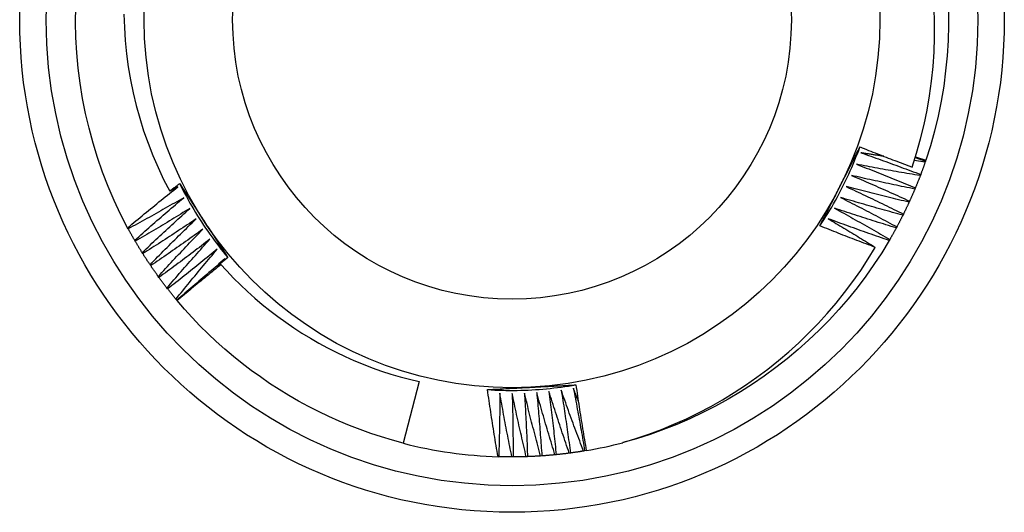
# Model space of a CAD drawing. Header units: inches. Extents: x 7.3 to 107, y 7.4 to 69.5.
# Tile 6 of 53: x 50.757 to 51.111, y 30.571 to 30.748. Entities that reach past the tile are written whole.
import ezdxf

# ---------------------------------------------------------------- set-up
doc = ezdxf.new("R2010")
doc.units = ezdxf.units.IN
doc.header["$LTSCALE"] = 6.835203
doc.header["$MEASUREMENT"] = 0
doc.layers.add('Visible Edges(ANSI)', color=7, linetype='Continuous', lineweight=25)
doc.layers.add('Visible Tangent Edges(ANSI)', color=7, linetype='Continuous', lineweight=25)

msp = doc.modelspace()

# ---------------------------------------------------------------- linework, layer by layer
at = {"layer": 'Visible Edges(ANSI)'}
for p, q in [((51.08269, 30.69681), (51.07877, 30.69733)), ((51.07913, 30.69846), (51.08282, 30.6972)), ((51.07921, 30.6987), (51.0829, 30.69745)), ((51.08282, 30.6972), (51.08269, 30.69681)), ((51.0829, 30.69745), (51.08282, 30.69721)), ((51.08107, 30.69234), (51.08092, 30.69195)), ((50.8142, 30.68794), (50.81121, 30.68635)), ((51.07916, 30.68754), (51.079, 30.68715)), ((51.07709, 30.6828), (51.07692, 30.68242)), ((51.07487, 30.67813), (51.07468, 30.67776)), ((50.79631, 30.67285), (50.79611, 30.67322)), ((51.0725, 30.67354), (51.0723, 30.67317)), ((50.79886, 30.66836), (50.79865, 30.66872)), ((51.06997, 30.66903), (51.06976, 30.66867)), ((50.80155, 30.66394), (50.80133, 30.6643)), ((50.83213, 30.6625), (50.82936, 30.66032)), ((50.83012, 30.66092), (50.83107, 30.66212)), ((50.80439, 30.65962), (50.80416, 30.65997)), ((50.82891, 30.65939), (50.82951, 30.66015)), ((50.80737, 30.6554), (50.80712, 30.65574)), ((50.81048, 30.65127), (50.81023, 30.6516)), ((50.81373, 30.64725), (50.81346, 30.64757)), ((50.8139, 30.64706), (50.81373, 30.64725)), ((50.90085, 30.61798), (50.89517, 30.59586)), ((50.92944, 30.591), (50.9292, 30.591)), ((50.93461, 30.59092), (50.93419, 30.59092)), ((50.93978, 30.59102), (50.93936, 30.59101)), ((50.94494, 30.59129), (50.94452, 30.59126)), ((50.95009, 30.59173), (50.94967, 30.59169)), ((50.95522, 30.59234), (50.95481, 30.59228)), ((50.96033, 30.59311), (50.95992, 30.59304)), ((50.96093, 30.59322), (50.96033, 30.59311))]:
    msp.add_line(p, q, dxfattribs=at)
at = {"layer": 'Visible Edges(ANSI)', "flags": 128}
for points in [[(50.79611, 30.67322), (50.79359, 30.6781), (50.79124, 30.68307), (50.78908, 30.68811), (50.7871, 30.69323), (50.7853, 30.69842), (50.78368, 30.70366), (50.78225, 30.70896), (50.781, 30.71431), (50.77993, 30.7197), (50.77905, 30.72512), (50.77836, 30.73057), (50.77785, 30.73604), (50.77752, 30.74152), (50.77738, 30.74701), (50.77743, 30.75251)], [(50.79477, 30.7499), (50.79492, 30.74517), (50.79523, 30.74044), (50.7957, 30.73573), (50.79633, 30.73102), (50.79712, 30.72635), (50.79807, 30.72171), (50.79918, 30.71711), (50.80044, 30.71255), (50.80186, 30.70804), (50.80343, 30.70359), (50.80515, 30.69918), (50.80702, 30.69484), (50.80904, 30.69056), (50.81121, 30.68635)], [(51.07801, 30.69503), (51.07962, 30.70005), (51.08106, 30.70513), (51.08232, 30.71027), (51.0834, 30.71544), (51.0843, 30.72064), (51.08502, 30.72587), (51.08555, 30.73111), (51.08591, 30.73636), (51.08608, 30.74162), (51.08607, 30.74689), (51.08588, 30.75216)], [(51.09102, 30.75147), (51.09106, 30.74598), (51.09091, 30.74049), (51.09058, 30.73501), (51.09005, 30.72954), (51.08934, 30.7241), (51.08843, 30.71868), (51.08734, 30.71331), (51.08605, 30.70797), (51.08457, 30.70268), (51.0829, 30.69745)], [(51.04487, 30.67391), (51.0456, 30.67502), (51.04632, 30.67613), (51.04703, 30.67726), (51.04773, 30.67839), (51.04841, 30.67952), (51.04909, 30.68067), (51.04975, 30.68182), (51.05041, 30.68297), (51.05105, 30.68414), (51.05168, 30.68531), (51.0523, 30.68648), (51.0529, 30.68766), (51.0535, 30.68885), (51.05408, 30.69004), (51.05465, 30.69124), (51.05521, 30.69245), (51.05576, 30.69366), (51.0563, 30.69487), (51.05682, 30.6961), (51.05733, 30.69732), (51.05783, 30.69855), (51.05832, 30.69979), (51.05879, 30.70103), (51.05926, 30.70227)], [(51.05203, 30.68801), (51.05233, 30.68861), (51.05264, 30.6892), (51.05294, 30.6898), (51.05324, 30.69039), (51.05354, 30.69099), (51.05385, 30.69158), (51.05415, 30.69218), (51.05445, 30.69277), (51.05475, 30.69337), (51.05506, 30.69396), (51.05536, 30.69456), (51.05566, 30.69515), (51.05596, 30.69574), (51.05626, 30.69634), (51.05656, 30.69693), (51.05686, 30.69752), (51.05717, 30.69811), (51.05747, 30.69871), (51.05777, 30.6993), (51.05807, 30.69989), (51.05837, 30.70049), (51.05867, 30.70108), (51.05897, 30.70167), (51.05927, 30.70226)], [(51.05927, 30.70226), (51.06005, 30.70195), (51.06082, 30.70164), (51.0616, 30.70133), (51.06238, 30.70102), (51.06316, 30.70071), (51.06394, 30.70041), (51.06472, 30.7001), (51.0655, 30.6998), (51.06628, 30.69949), (51.06706, 30.69919), (51.06784, 30.69888), (51.06862, 30.69858), (51.0694, 30.69828), (51.07018, 30.69798), (51.07096, 30.69768), (51.07174, 30.69738), (51.07253, 30.69709), (51.07331, 30.69679), (51.07409, 30.69649), (51.07488, 30.6962), (51.07566, 30.6959), (51.07644, 30.69561), (51.07723, 30.69532), (51.07801, 30.69503)], [(51.05961, 30.70016), (51.06051, 30.69985), (51.06141, 30.69954), (51.0623, 30.69922), (51.0632, 30.69891), (51.0641, 30.69859), (51.065, 30.69827), (51.06589, 30.69795), (51.06679, 30.69763), (51.06768, 30.69731), (51.06858, 30.69698), (51.06947, 30.69666), (51.07037, 30.69633), (51.07126, 30.69601), (51.07216, 30.69568), (51.07305, 30.69535), (51.07394, 30.69502), (51.07483, 30.69469), (51.07573, 30.69436), (51.07662, 30.69402), (51.07751, 30.69369), (51.0784, 30.69335), (51.07929, 30.69302), (51.08018, 30.69268), (51.08107, 30.69234)], [(51.06783, 30.69889), (51.06749, 30.69894), (51.06714, 30.69899), (51.0668, 30.69904), (51.06646, 30.69909), (51.06612, 30.69915), (51.06577, 30.6992), (51.06543, 30.69925), (51.06509, 30.6993), (51.06475, 30.69935), (51.0644, 30.69941), (51.06406, 30.69946), (51.06372, 30.69951), (51.06338, 30.69957), (51.06303, 30.69962), (51.06269, 30.69967), (51.06235, 30.69973), (51.06201, 30.69978), (51.06166, 30.69984), (51.06132, 30.69989), (51.06098, 30.69994), (51.06064, 30.7), (51.0603, 30.70005), (51.05995, 30.70011), (51.05961, 30.70016)], [(51.08269, 30.69681), (51.08262, 30.69662), (51.08256, 30.69643), (51.08249, 30.69625), (51.08243, 30.69606), (51.08236, 30.69587), (51.08229, 30.69569), (51.08223, 30.6955), (51.08216, 30.69531), (51.08209, 30.69513), (51.08203, 30.69494), (51.08196, 30.69476), (51.08189, 30.69457), (51.08183, 30.69438), (51.08176, 30.6942), (51.08169, 30.69401), (51.08162, 30.69383), (51.08155, 30.69364), (51.08148, 30.69345), (51.08142, 30.69327), (51.08135, 30.69308), (51.08128, 30.6929), (51.08121, 30.69271), (51.08114, 30.69253), (51.08107, 30.69234)], [(51.05797, 30.69606), (51.05886, 30.69572), (51.05974, 30.69538), (51.06063, 30.69503), (51.06152, 30.69469), (51.0624, 30.69434), (51.06329, 30.69399), (51.06418, 30.69364), (51.06506, 30.69329), (51.06594, 30.69294), (51.06683, 30.69259), (51.06771, 30.69224), (51.0686, 30.69188), (51.06948, 30.69153), (51.07036, 30.69117), (51.07124, 30.69081), (51.07212, 30.69045), (51.073, 30.69009), (51.07389, 30.68973), (51.07477, 30.68937), (51.07565, 30.689), (51.07652, 30.68864), (51.0774, 30.68827), (51.07828, 30.68791), (51.07916, 30.68754)], [(51.08092, 30.69195), (51.07996, 30.69211), (51.079, 30.69227), (51.07805, 30.69243), (51.07709, 30.69259), (51.07613, 30.69275), (51.07517, 30.69291), (51.07422, 30.69308), (51.07326, 30.69324), (51.0723, 30.69341), (51.07135, 30.69358), (51.07039, 30.69375), (51.06943, 30.69392), (51.06848, 30.69409), (51.06752, 30.69426), (51.06656, 30.69444), (51.06561, 30.69461), (51.06465, 30.69479), (51.0637, 30.69497), (51.06274, 30.69515), (51.06179, 30.69533), (51.06083, 30.69551), (51.05988, 30.69569), (51.05892, 30.69588), (51.05797, 30.69606)], [(51.05619, 30.69202), (51.05707, 30.69165), (51.05795, 30.69127), (51.05882, 30.6909), (51.0597, 30.69053), (51.06057, 30.69015), (51.06144, 30.68977), (51.06232, 30.6894), (51.06319, 30.68902), (51.06406, 30.68864), (51.06493, 30.68825), (51.06581, 30.68787), (51.06668, 30.68749), (51.06755, 30.6871), (51.06842, 30.68672), (51.06929, 30.68633), (51.07016, 30.68594), (51.07103, 30.68555), (51.07189, 30.68516), (51.07276, 30.68477), (51.07363, 30.68438), (51.0745, 30.68399), (51.07536, 30.68359), (51.07623, 30.6832), (51.07709, 30.6828)], [(51.079, 30.68715), (51.07805, 30.68734), (51.07709, 30.68753), (51.07614, 30.68772), (51.07519, 30.68791), (51.07424, 30.68811), (51.07329, 30.6883), (51.07233, 30.6885), (51.07138, 30.6887), (51.07043, 30.6889), (51.06948, 30.68909), (51.06853, 30.6893), (51.06758, 30.6895), (51.06663, 30.6897), (51.06568, 30.68991), (51.06473, 30.69011), (51.06378, 30.69032), (51.06283, 30.69053), (51.06188, 30.69074), (51.06094, 30.69095), (51.05999, 30.69116), (51.05904, 30.69137), (51.05809, 30.69159), (51.05714, 30.6918), (51.05619, 30.69202)], [(51.08092, 30.69195), (51.08085, 30.69177), (51.08078, 30.69158), (51.08071, 30.6914), (51.08064, 30.69121), (51.08057, 30.69103), (51.08049, 30.69084), (51.08042, 30.69066), (51.08035, 30.69047), (51.08028, 30.69029), (51.0802, 30.69011), (51.08013, 30.68992), (51.08006, 30.68974), (51.07998, 30.68955), (51.07991, 30.68937), (51.07983, 30.68919), (51.07976, 30.689), (51.07969, 30.68882), (51.07961, 30.68864), (51.07954, 30.68845), (51.07946, 30.68827), (51.07939, 30.68809), (51.07931, 30.68791), (51.07923, 30.68772), (51.07916, 30.68754)], [(50.79611, 30.67322), (50.79686, 30.67385), (50.7976, 30.67447), (50.79835, 30.67509), (50.7991, 30.67571), (50.79984, 30.67633), (50.80059, 30.67695), (50.80134, 30.67757), (50.80209, 30.67819), (50.80284, 30.6788), (50.80359, 30.67942), (50.80434, 30.68004), (50.8051, 30.68065), (50.80585, 30.68126), (50.8066, 30.68187), (50.80736, 30.68249), (50.80812, 30.6831), (50.80887, 30.68371), (50.80963, 30.68431), (50.81039, 30.68492), (50.81115, 30.68553), (50.81191, 30.68613), (50.81267, 30.68674), (50.81343, 30.68734), (50.8142, 30.68794)], [(50.81121, 30.68635), (50.81136, 30.68647), (50.81151, 30.68658), (50.81166, 30.6867), (50.8118, 30.68682), (50.81195, 30.68693), (50.8121, 30.68705), (50.81225, 30.68717), (50.8124, 30.68729), (50.81255, 30.6874), (50.81269, 30.68752), (50.81284, 30.68764), (50.81299, 30.68775), (50.81314, 30.68787), (50.81329, 30.68799), (50.81344, 30.6881), (50.81358, 30.68822), (50.81373, 30.68834), (50.81388, 30.68845), (50.81403, 30.68857), (50.81418, 30.68869), (50.81433, 30.6888), (50.81448, 30.68892), (50.81463, 30.68903), (50.81477, 30.68915)], [(50.81477, 30.68915), (50.81513, 30.6886), (50.81549, 30.68805), (50.81585, 30.6875), (50.81621, 30.68695), (50.81657, 30.6864), (50.81693, 30.68585), (50.81729, 30.6853), (50.81765, 30.68474), (50.81801, 30.68419), (50.81837, 30.68364), (50.81873, 30.68309), (50.81909, 30.68254), (50.81944, 30.68198), (50.8198, 30.68143), (50.82016, 30.68088), (50.82052, 30.68033), (50.82088, 30.67977), (50.82124, 30.67922), (50.8216, 30.67867), (50.82196, 30.67811), (50.82232, 30.67756), (50.82268, 30.677), (50.82304, 30.67645), (50.82341, 30.6759)], [(50.81477, 30.68915), (50.81537, 30.68796), (50.81597, 30.68678), (50.81659, 30.6856), (50.81722, 30.68443), (50.81786, 30.68327), (50.81851, 30.68211), (50.81918, 30.68096), (50.81985, 30.67982), (50.82054, 30.67868), (50.82124, 30.67755), (50.82195, 30.67643), (50.82267, 30.67531), (50.8234, 30.6742), (50.82414, 30.6731), (50.82489, 30.67201), (50.82565, 30.67092), (50.82643, 30.66984), (50.82721, 30.66877), (50.82801, 30.6677), (50.82882, 30.66665), (50.82963, 30.6656), (50.83046, 30.66456), (50.8313, 30.66353), (50.83214, 30.66251)], [(51.04487, 30.67391), (51.04516, 30.6745), (51.04546, 30.67508), (51.04576, 30.67567), (51.04605, 30.67626), (51.04635, 30.67684), (51.04665, 30.67743), (51.04695, 30.67801), (51.04724, 30.6786), (51.04754, 30.67919), (51.04784, 30.67978), (51.04814, 30.68036), (51.04844, 30.68095), (51.04874, 30.68154), (51.04903, 30.68212), (51.04933, 30.68271), (51.04963, 30.6833), (51.04993, 30.68389), (51.05023, 30.68448), (51.05053, 30.68507), (51.05083, 30.68565), (51.05113, 30.68624), (51.05143, 30.68683), (51.05173, 30.68742), (51.05203, 30.68801)], [(51.05429, 30.68803), (51.05515, 30.68763), (51.05601, 30.68723), (51.05688, 30.68683), (51.05774, 30.68643), (51.0586, 30.68602), (51.05946, 30.68562), (51.06032, 30.68521), (51.06118, 30.6848), (51.06204, 30.68439), (51.0629, 30.68398), (51.06376, 30.68357), (51.06462, 30.68316), (51.06547, 30.68275), (51.06633, 30.68233), (51.06719, 30.68192), (51.06804, 30.6815), (51.0689, 30.68109), (51.06975, 30.68067), (51.07061, 30.68025), (51.07146, 30.67983), (51.07231, 30.6794), (51.07317, 30.67898), (51.07402, 30.67856), (51.07487, 30.67813)], [(51.07692, 30.68242), (51.07597, 30.68264), (51.07503, 30.68286), (51.07408, 30.68308), (51.07314, 30.68331), (51.07219, 30.68353), (51.07125, 30.68376), (51.0703, 30.68399), (51.06936, 30.68421), (51.06842, 30.68444), (51.06747, 30.68467), (51.06653, 30.68491), (51.06559, 30.68514), (51.06464, 30.68537), (51.0637, 30.68561), (51.06276, 30.68585), (51.06182, 30.68609), (51.06087, 30.68632), (51.05993, 30.68656), (51.05899, 30.68681), (51.05805, 30.68705), (51.05711, 30.68729), (51.05617, 30.68754), (51.05523, 30.68778), (51.05429, 30.68803)], [(51.079, 30.68715), (51.07892, 30.68697), (51.07884, 30.68679), (51.07877, 30.6866), (51.07869, 30.68642), (51.07861, 30.68624), (51.07853, 30.68606), (51.07846, 30.68588), (51.07838, 30.6857), (51.0783, 30.68551), (51.07822, 30.68533), (51.07814, 30.68515), (51.07806, 30.68497), (51.07798, 30.68479), (51.0779, 30.68461), (51.07782, 30.68443), (51.07774, 30.68425), (51.07766, 30.68406), (51.07758, 30.68388), (51.0775, 30.6837), (51.07742, 30.68352), (51.07734, 30.68334), (51.07725, 30.68316), (51.07717, 30.68298), (51.07709, 30.6828)], [(50.81624, 30.68403), (50.81541, 30.68355), (50.81459, 30.68307), (50.81376, 30.6826), (50.81294, 30.68212), (50.81211, 30.68165), (50.81129, 30.68118), (50.81046, 30.68071), (50.80963, 30.68024), (50.80881, 30.67977), (50.80798, 30.6793), (50.80715, 30.67883), (50.80632, 30.67837), (50.80549, 30.6779), (50.80466, 30.67744), (50.80383, 30.67697), (50.80299, 30.67651), (50.80216, 30.67605), (50.80133, 30.67559), (50.80049, 30.67513), (50.79966, 30.67468), (50.79882, 30.67422), (50.79799, 30.67376), (50.79715, 30.67331), (50.79631, 30.67285)], [(50.79865, 30.66872), (50.79937, 30.66937), (50.8001, 30.67001), (50.80082, 30.67066), (50.80155, 30.6713), (50.80227, 30.67195), (50.803, 30.67259), (50.80373, 30.67324), (50.80446, 30.67388), (50.80519, 30.67452), (50.80592, 30.67516), (50.80665, 30.6758), (50.80738, 30.67644), (50.80812, 30.67707), (50.80885, 30.67771), (50.80958, 30.67835), (50.81032, 30.67898), (50.81106, 30.67961), (50.81179, 30.68025), (50.81253, 30.68088), (50.81327, 30.68151), (50.81401, 30.68214), (50.81475, 30.68277), (50.81549, 30.6834), (50.81624, 30.68403)], [(51.05225, 30.68411), (51.0531, 30.68369), (51.05395, 30.68326), (51.0548, 30.68283), (51.05565, 30.68239), (51.05649, 30.68196), (51.05734, 30.68153), (51.05819, 30.68109), (51.05903, 30.68066), (51.05988, 30.68022), (51.06072, 30.67978), (51.06157, 30.67935), (51.06241, 30.67891), (51.06326, 30.67846), (51.0641, 30.67802), (51.06494, 30.67758), (51.06578, 30.67713), (51.06662, 30.67669), (51.06746, 30.67624), (51.0683, 30.6758), (51.06914, 30.67535), (51.06998, 30.6749), (51.07082, 30.67445), (51.07166, 30.67399), (51.0725, 30.67354)], [(51.07468, 30.67776), (51.07375, 30.67801), (51.07281, 30.67826), (51.07187, 30.67852), (51.07093, 30.67877), (51.07, 30.67903), (51.06906, 30.67928), (51.06812, 30.67954), (51.06719, 30.6798), (51.06625, 30.68006), (51.06532, 30.68032), (51.06438, 30.68059), (51.06345, 30.68085), (51.06251, 30.68112), (51.06158, 30.68138), (51.06064, 30.68165), (51.05971, 30.68192), (51.05878, 30.68219), (51.05784, 30.68246), (51.05691, 30.68273), (51.05598, 30.68301), (51.05505, 30.68328), (51.05411, 30.68356), (51.05318, 30.68383), (51.05225, 30.68411)], [(51.07692, 30.68242), (51.07684, 30.68224), (51.07675, 30.68206), (51.07667, 30.68188), (51.07659, 30.6817), (51.0765, 30.68152), (51.07642, 30.68134), (51.07633, 30.68116), (51.07625, 30.68098), (51.07617, 30.68081), (51.07608, 30.68063), (51.076, 30.68045), (51.07591, 30.68027), (51.07583, 30.68009), (51.07574, 30.67991), (51.07565, 30.67973), (51.07557, 30.67956), (51.07548, 30.67938), (51.07539, 30.6792), (51.07531, 30.67902), (51.07522, 30.67884), (51.07513, 30.67867), (51.07504, 30.67849), (51.07496, 30.67831), (51.07487, 30.67814)], [(50.8184, 30.68018), (50.8176, 30.67967), (50.81679, 30.67917), (50.81598, 30.67867), (50.81517, 30.67817), (50.81436, 30.67767), (50.81355, 30.67717), (50.81274, 30.67667), (50.81193, 30.67617), (50.81112, 30.67568), (50.81031, 30.67518), (50.80949, 30.67469), (50.80868, 30.67419), (50.80786, 30.6737), (50.80705, 30.67321), (50.80623, 30.67272), (50.80542, 30.67223), (50.8046, 30.67174), (50.80378, 30.67126), (50.80296, 30.67077), (50.80214, 30.67029), (50.80132, 30.6698), (50.8005, 30.66932), (50.79968, 30.66884), (50.79886, 30.66836)], [(50.80133, 30.6643), (50.80203, 30.66497), (50.80273, 30.66564), (50.80344, 30.66631), (50.80414, 30.66698), (50.80485, 30.66765), (50.80555, 30.66831), (50.80626, 30.66898), (50.80697, 30.66965), (50.80767, 30.67031), (50.80838, 30.67098), (50.80909, 30.67164), (50.8098, 30.6723), (50.81052, 30.67296), (50.81123, 30.67362), (50.81194, 30.67428), (50.81266, 30.67494), (50.81337, 30.6756), (50.81409, 30.67626), (50.81481, 30.67691), (50.81552, 30.67757), (50.81624, 30.67822), (50.81696, 30.67887), (50.81768, 30.67953), (50.8184, 30.68018)], [(51.05009, 30.68026), (51.05092, 30.67981), (51.05176, 30.67935), (51.05259, 30.67889), (51.05342, 30.67843), (51.05426, 30.67797), (51.05509, 30.67751), (51.05592, 30.67705), (51.05675, 30.67659), (51.05758, 30.67612), (51.05841, 30.67566), (51.05924, 30.67519), (51.06007, 30.67472), (51.0609, 30.67425), (51.06173, 30.67379), (51.06255, 30.67331), (51.06338, 30.67284), (51.06421, 30.67237), (51.06503, 30.6719), (51.06586, 30.67142), (51.06668, 30.67094), (51.0675, 30.67047), (51.06833, 30.66999), (51.06915, 30.66951), (51.06997, 30.66903)], [(51.0723, 30.67317), (51.07137, 30.67346), (51.07044, 30.67374), (51.06951, 30.67402), (51.06858, 30.67431), (51.06766, 30.67459), (51.06673, 30.67488), (51.0658, 30.67517), (51.06487, 30.67546), (51.06395, 30.67575), (51.06302, 30.67605), (51.06209, 30.67634), (51.06117, 30.67663), (51.06024, 30.67693), (51.05932, 30.67723), (51.05839, 30.67753), (51.05747, 30.67782), (51.05654, 30.67813), (51.05562, 30.67843), (51.0547, 30.67873), (51.05377, 30.67903), (51.05285, 30.67934), (51.05193, 30.67965), (51.05101, 30.67995), (51.05009, 30.68026)], [(50.8207, 30.6764), (50.81991, 30.67587), (50.81912, 30.67534), (50.81833, 30.67481), (50.81753, 30.67429), (50.81674, 30.67376), (50.81595, 30.67323), (50.81515, 30.67271), (50.81436, 30.67219), (50.81356, 30.67166), (50.81277, 30.67114), (50.81197, 30.67062), (50.81117, 30.6701), (50.81038, 30.66958), (50.80958, 30.66907), (50.80878, 30.66855), (50.80798, 30.66803), (50.80718, 30.66752), (50.80638, 30.66701), (50.80557, 30.66649), (50.80477, 30.66598), (50.80397, 30.66547), (50.80316, 30.66496), (50.80236, 30.66445), (50.80155, 30.66394)], [(50.80416, 30.65997), (50.80483, 30.66066), (50.80551, 30.66136), (50.80619, 30.66205), (50.80688, 30.66274), (50.80756, 30.66343), (50.80824, 30.66412), (50.80893, 30.66481), (50.80961, 30.6655), (50.8103, 30.66619), (50.81099, 30.66688), (50.81167, 30.66756), (50.81236, 30.66825), (50.81305, 30.66893), (50.81374, 30.66961), (50.81443, 30.6703), (50.81513, 30.67098), (50.81582, 30.67166), (50.81651, 30.67234), (50.81721, 30.67302), (50.8179, 30.6737), (50.8186, 30.67438), (50.8193, 30.67505), (50.82, 30.67573), (50.8207, 30.6764)], [(50.82341, 30.6759), (50.82377, 30.67533), (50.82413, 30.67477), (50.8245, 30.67421), (50.82486, 30.67365), (50.82523, 30.67309), (50.82559, 30.67254), (50.82595, 30.67198), (50.82632, 30.67142), (50.82668, 30.67086), (50.82704, 30.6703), (50.82741, 30.66974), (50.82777, 30.66918), (50.82813, 30.66863), (50.8285, 30.66807), (50.82886, 30.66751), (50.82922, 30.66695), (50.82959, 30.6664), (50.82995, 30.66584), (50.83031, 30.66528), (50.83068, 30.66473), (50.83104, 30.66417), (50.8314, 30.66361), (50.83176, 30.66306), (50.83213, 30.6625)], [(51.04779, 30.67649), (51.04851, 30.67607), (51.04922, 30.67565), (51.04993, 30.67522), (51.05064, 30.6748), (51.05135, 30.67438), (51.05206, 30.67396), (51.05277, 30.67353), (51.05348, 30.67311), (51.05419, 30.67268), (51.0549, 30.67225), (51.05561, 30.67182), (51.05632, 30.6714), (51.05702, 30.67097), (51.05773, 30.67054), (51.05844, 30.67011), (51.05914, 30.66967), (51.05985, 30.66924), (51.06055, 30.66881), (51.06126, 30.66837), (51.06196, 30.66794), (51.06267, 30.6675), (51.06337, 30.66707), (51.06407, 30.66663), (51.06477, 30.66619)], [(51.06976, 30.66867), (51.06884, 30.66898), (51.06792, 30.6693), (51.06701, 30.66961), (51.06609, 30.66993), (51.06517, 30.67024), (51.06425, 30.67056), (51.06333, 30.67088), (51.06242, 30.6712), (51.0615, 30.67152), (51.06058, 30.67184), (51.05967, 30.67217), (51.05875, 30.67249), (51.05784, 30.67282), (51.05692, 30.67315), (51.05601, 30.67348), (51.05509, 30.67381), (51.05418, 30.67414), (51.05327, 30.67447), (51.05235, 30.6748), (51.05144, 30.67514), (51.05053, 30.67547), (51.04962, 30.67581), (51.04871, 30.67615), (51.04779, 30.67649)], [(51.07468, 30.67776), (51.0746, 30.67758), (51.07451, 30.6774), (51.07442, 30.67723), (51.07433, 30.67705), (51.07424, 30.67687), (51.07415, 30.6767), (51.07406, 30.67652), (51.07397, 30.67635), (51.07388, 30.67617), (51.07379, 30.67599), (51.0737, 30.67582), (51.07361, 30.67564), (51.07351, 30.67547), (51.07342, 30.67529), (51.07333, 30.67512), (51.07324, 30.67494), (51.07315, 30.67477), (51.07305, 30.67459), (51.07296, 30.67442), (51.07287, 30.67424), (51.07278, 30.67407), (51.07268, 30.67389), (51.07259, 30.67372), (51.07249, 30.67354)], [(50.79865, 30.66872), (50.79855, 30.66889), (50.79845, 30.66906), (50.79835, 30.66923), (50.79825, 30.6694), (50.79815, 30.66957), (50.79805, 30.66974), (50.79796, 30.66992), (50.79786, 30.67009), (50.79776, 30.67026), (50.79766, 30.67043), (50.79756, 30.6706), (50.79747, 30.67078), (50.79737, 30.67095), (50.79727, 30.67112), (50.79718, 30.6713), (50.79708, 30.67147), (50.79698, 30.67164), (50.79689, 30.67181), (50.79679, 30.67199), (50.7967, 30.67216), (50.7966, 30.67233), (50.79651, 30.67251), (50.79641, 30.67268), (50.79632, 30.67286)], [(50.82311, 30.67271), (50.82234, 30.67215), (50.82157, 30.67159), (50.8208, 30.67104), (50.82002, 30.67049), (50.81925, 30.66993), (50.81847, 30.66938), (50.81769, 30.66883), (50.81692, 30.66828), (50.81614, 30.66773), (50.81536, 30.66719), (50.81458, 30.66664), (50.8138, 30.66609), (50.81302, 30.66555), (50.81224, 30.66501), (50.81146, 30.66446), (50.81068, 30.66392), (50.80989, 30.66338), (50.80911, 30.66284), (50.80832, 30.6623), (50.80754, 30.66176), (50.80675, 30.66123), (50.80597, 30.66069), (50.80518, 30.66016), (50.80439, 30.65962)], [(50.80712, 30.65574), (50.80778, 30.65645), (50.80843, 30.65717), (50.80909, 30.65788), (50.80975, 30.6586), (50.81041, 30.65931), (50.81107, 30.66002), (50.81173, 30.66073), (50.81239, 30.66144), (50.81306, 30.66215), (50.81372, 30.66286), (50.81439, 30.66357), (50.81505, 30.66428), (50.81572, 30.66499), (50.81639, 30.66569), (50.81705, 30.6664), (50.81772, 30.6671), (50.81839, 30.6678), (50.81907, 30.66851), (50.81974, 30.66921), (50.82041, 30.66991), (50.82109, 30.67061), (50.82176, 30.67131), (50.82244, 30.67201), (50.82311, 30.67271)], [(51.06477, 30.66619), (51.06394, 30.6665), (51.06311, 30.66681), (51.06227, 30.66713), (51.06144, 30.66744), (51.06061, 30.66775), (51.05978, 30.66807), (51.05895, 30.66839), (51.05811, 30.6687), (51.05728, 30.66902), (51.05645, 30.66934), (51.05562, 30.66966), (51.05479, 30.66998), (51.05396, 30.6703), (51.05313, 30.67063), (51.05231, 30.67095), (51.05148, 30.67128), (51.05065, 30.6716), (51.04982, 30.67193), (51.049, 30.67226), (51.04817, 30.67258), (51.04734, 30.67291), (51.04652, 30.67325), (51.04569, 30.67358), (51.04487, 30.67391)], [(51.0723, 30.67317), (51.0722, 30.673), (51.07211, 30.67283), (51.07201, 30.67265), (51.07192, 30.67248), (51.07182, 30.6723), (51.07173, 30.67213), (51.07163, 30.67196), (51.07154, 30.67178), (51.07144, 30.67161), (51.07134, 30.67144), (51.07125, 30.67127), (51.07115, 30.67109), (51.07105, 30.67092), (51.07096, 30.67075), (51.07086, 30.67058), (51.07076, 30.6704), (51.07066, 30.67023), (51.07056, 30.67006), (51.07047, 30.66989), (51.07037, 30.66972), (51.07027, 30.66955), (51.07017, 30.66938), (51.07007, 30.6692), (51.06997, 30.66903)], [(50.80133, 30.6643), (50.80122, 30.66447), (50.80112, 30.66463), (50.80101, 30.6648), (50.80091, 30.66497), (50.80081, 30.66514), (50.8007, 30.66531), (50.8006, 30.66547), (50.80049, 30.66564), (50.80039, 30.66581), (50.80029, 30.66598), (50.80018, 30.66615), (50.80008, 30.66632), (50.79998, 30.66649), (50.79988, 30.66666), (50.79977, 30.66683), (50.79967, 30.667), (50.79957, 30.66717), (50.79947, 30.66734), (50.79937, 30.66751), (50.79927, 30.66768), (50.79916, 30.66785), (50.79906, 30.66802), (50.79896, 30.66819), (50.79886, 30.66836)], [(50.82565, 30.66909), (50.8249, 30.66851), (50.82414, 30.66793), (50.82339, 30.66735), (50.82263, 30.66677), (50.82188, 30.66619), (50.82112, 30.66562), (50.82036, 30.66504), (50.8196, 30.66447), (50.81884, 30.66389), (50.81808, 30.66332), (50.81732, 30.66275), (50.81656, 30.66218), (50.8158, 30.66161), (50.81504, 30.66104), (50.81427, 30.66047), (50.81351, 30.6599), (50.81274, 30.65934), (50.81198, 30.65877), (50.81121, 30.65821), (50.81044, 30.65764), (50.80968, 30.65708), (50.80891, 30.65652), (50.80814, 30.65596), (50.80737, 30.6554)], [(50.81023, 30.6516), (50.81086, 30.65234), (50.81149, 30.65308), (50.81212, 30.65381), (50.81276, 30.65455), (50.81339, 30.65528), (50.81403, 30.65602), (50.81467, 30.65675), (50.81531, 30.65748), (50.81595, 30.65821), (50.81659, 30.65894), (50.81723, 30.65967), (50.81787, 30.6604), (50.81851, 30.66113), (50.81916, 30.66186), (50.8198, 30.66258), (50.82045, 30.66331), (50.82109, 30.66404), (50.82174, 30.66476), (50.82239, 30.66548), (50.82304, 30.66621), (50.82369, 30.66693), (50.82434, 30.66765), (50.825, 30.66837), (50.82565, 30.66909)], [(51.06976, 30.66867), (51.06709, 30.66428), (51.06428, 30.65999), (51.06132, 30.6558), (51.05822, 30.6517), (51.05499, 30.64772), (51.05163, 30.64384), (51.04815, 30.64007), (51.04454, 30.63642), (51.04082, 30.63288), (51.03699, 30.62946), (51.03305, 30.62617), (51.029, 30.62301), (51.02486, 30.61997), (51.02062, 30.61707), (51.01629, 30.6143), (51.01188, 30.61168), (51.00739, 30.60919), (51.00282, 30.60686), (50.99817, 30.60467), (50.99346, 30.60263), (50.98869, 30.60075), (50.98386, 30.59903), (50.97897, 30.59746), (50.97403, 30.59607)], [(50.8283, 30.66556), (50.82757, 30.66495), (50.82684, 30.66435), (50.8261, 30.66374), (50.82537, 30.66314), (50.82463, 30.66254), (50.82389, 30.66194), (50.82315, 30.66134), (50.82241, 30.66074), (50.82167, 30.66014), (50.82093, 30.65954), (50.82019, 30.65895), (50.81945, 30.65835), (50.81871, 30.65775), (50.81796, 30.65716), (50.81722, 30.65657), (50.81647, 30.65598), (50.81573, 30.65538), (50.81498, 30.65479), (50.81423, 30.65421), (50.81348, 30.65362), (50.81273, 30.65303), (50.81198, 30.65244), (50.81123, 30.65186), (50.81048, 30.65127)], [(50.81346, 30.64757), (50.81407, 30.64833), (50.81468, 30.64909), (50.81529, 30.64985), (50.8159, 30.6506), (50.81651, 30.65136), (50.81712, 30.65211), (50.81773, 30.65286), (50.81835, 30.65362), (50.81896, 30.65437), (50.81958, 30.65512), (50.8202, 30.65587), (50.82081, 30.65662), (50.82143, 30.65737), (50.82205, 30.65812), (50.82267, 30.65886), (50.8233, 30.65961), (50.82392, 30.66036), (50.82454, 30.6611), (50.82517, 30.66185), (50.82579, 30.66259), (50.82642, 30.66333), (50.82705, 30.66408), (50.82767, 30.66482), (50.8283, 30.66556)], [(50.97403, 30.59606), (50.97871, 30.59749), (50.98334, 30.59906), (50.98791, 30.60078), (50.99243, 30.60264), (50.99689, 30.60465), (51.00129, 30.60679), (51.00562, 30.60907), (51.00988, 30.61148), (51.01407, 30.61404), (51.01818, 30.61672), (51.02219, 30.61953), (51.02611, 30.62246), (51.02994, 30.62551), (51.03366, 30.62867), (51.03728, 30.63195), (51.0408, 30.63535), (51.04421, 30.63885), (51.0475, 30.64246), (51.05069, 30.64618), (51.05375, 30.64999), (51.0567, 30.65391), (51.05952, 30.65792), (51.06222, 30.66202), (51.06477, 30.66619)], [(50.80416, 30.65997), (50.80404, 30.66013), (50.80393, 30.6603), (50.80382, 30.66046), (50.80371, 30.66063), (50.8036, 30.66079), (50.80349, 30.66096), (50.80338, 30.66112), (50.80327, 30.66129), (50.80317, 30.66145), (50.80306, 30.66162), (50.80295, 30.66178), (50.80284, 30.66195), (50.80273, 30.66211), (50.80262, 30.66228), (50.80252, 30.66244), (50.80241, 30.66261), (50.8023, 30.66278), (50.80219, 30.66294), (50.80209, 30.66311), (50.80198, 30.66328), (50.80187, 30.66344), (50.80177, 30.66361), (50.80166, 30.66378), (50.80156, 30.66395)], [(50.83107, 30.66212), (50.83036, 30.66149), (50.82965, 30.66086), (50.82893, 30.66023), (50.82822, 30.6596), (50.8275, 30.65898), (50.82678, 30.65835), (50.82606, 30.65773), (50.82534, 30.65711), (50.82462, 30.65648), (50.8239, 30.65586), (50.82318, 30.65524), (50.82246, 30.65462), (50.82174, 30.654), (50.82101, 30.65338), (50.82029, 30.65277), (50.81956, 30.65215), (50.81884, 30.65154), (50.81811, 30.65092), (50.81738, 30.65031), (50.81665, 30.64969), (50.81592, 30.64908), (50.81519, 30.64847), (50.81446, 30.64786), (50.81373, 30.64725)], [(50.80712, 30.65574), (50.80701, 30.6559), (50.80689, 30.65606), (50.80677, 30.65622), (50.80666, 30.65638), (50.80654, 30.65654), (50.80643, 30.6567), (50.80631, 30.65686), (50.8062, 30.65702), (50.80608, 30.65718), (50.80597, 30.65735), (50.80586, 30.65751), (50.80574, 30.65767), (50.80563, 30.65783), (50.80552, 30.65799), (50.8054, 30.65816), (50.80529, 30.65832), (50.80518, 30.65848), (50.80506, 30.65864), (50.80495, 30.65881), (50.80484, 30.65897), (50.80473, 30.65913), (50.80462, 30.6593), (50.8045, 30.65946), (50.80439, 30.65962)], [(50.82966, 30.65999), (50.829, 30.65946), (50.82833, 30.65893), (50.82767, 30.65839), (50.82701, 30.65786), (50.82635, 30.65733), (50.82569, 30.65679), (50.82503, 30.65626), (50.82437, 30.65572), (50.82371, 30.65519), (50.82305, 30.65465), (50.82239, 30.65411), (50.82174, 30.65358), (50.82108, 30.65304), (50.82042, 30.6525), (50.81977, 30.65196), (50.81911, 30.65141), (50.81846, 30.65087), (50.81781, 30.65033), (50.81715, 30.64979), (50.8165, 30.64924), (50.81585, 30.6487), (50.8152, 30.64815), (50.81455, 30.6476), (50.8139, 30.64706)], [(50.82936, 30.66032), (50.83172, 30.65772), (50.83415, 30.65519), (50.83664, 30.65272), (50.8392, 30.65031), (50.84182, 30.64797), (50.8445, 30.64569), (50.84724, 30.64348), (50.85004, 30.64134), (50.85289, 30.63928), (50.8558, 30.63729), (50.85875, 30.63538), (50.86176, 30.63354), (50.86481, 30.63179), (50.8679, 30.63011), (50.87104, 30.62851), (50.87422, 30.627), (50.87744, 30.62557), (50.88069, 30.62422), (50.88398, 30.62296), (50.8873, 30.62179), (50.89065, 30.62071), (50.89402, 30.61971), (50.89742, 30.6188), (50.90085, 30.61798)], [(50.81023, 30.6516), (50.8101, 30.65176), (50.80998, 30.65192), (50.80986, 30.65207), (50.80974, 30.65223), (50.80962, 30.65239), (50.8095, 30.65254), (50.80938, 30.6527), (50.80926, 30.65286), (50.80914, 30.65302), (50.80902, 30.65317), (50.8089, 30.65333), (50.80878, 30.65349), (50.80866, 30.65365), (50.80855, 30.65381), (50.80843, 30.65397), (50.80831, 30.65412), (50.80819, 30.65428), (50.80807, 30.65444), (50.80796, 30.6546), (50.80784, 30.65476), (50.80772, 30.65492), (50.8076, 30.65508), (50.80749, 30.65524), (50.80737, 30.6554)], [(50.81346, 30.64757), (50.81334, 30.64773), (50.81321, 30.64788), (50.81309, 30.64803), (50.81296, 30.64818), (50.81283, 30.64834), (50.81271, 30.64849), (50.81258, 30.64864), (50.81246, 30.6488), (50.81233, 30.64895), (50.81221, 30.6491), (50.81208, 30.64926), (50.81196, 30.64941), (50.81184, 30.64957), (50.81171, 30.64972), (50.81159, 30.64988), (50.81147, 30.65003), (50.81134, 30.65019), (50.81122, 30.65034), (50.8111, 30.6505), (50.81097, 30.65065), (50.81085, 30.65081), (50.81073, 30.65096), (50.81061, 30.65112), (50.81049, 30.65127)], [(50.89517, 30.59586), (50.89124, 30.59692), (50.88735, 30.59809), (50.88348, 30.59936), (50.87966, 30.60073), (50.87587, 30.6022), (50.87211, 30.60376), (50.8684, 30.60543), (50.86474, 30.60719), (50.86112, 30.60904), (50.85754, 30.61098), (50.85402, 30.61302), (50.85055, 30.61514), (50.84714, 30.61735), (50.84379, 30.61965), (50.84049, 30.62203), (50.83726, 30.6245), (50.83409, 30.62705), (50.83098, 30.62968), (50.82795, 30.63238), (50.82499, 30.63517), (50.8221, 30.63803), (50.81929, 30.64096), (50.81655, 30.64397), (50.8139, 30.64706)], [(50.92542, 30.61511), (50.92675, 30.61503), (50.92807, 30.61496), (50.9294, 30.61491), (50.93073, 30.61487), (50.93206, 30.61484), (50.93338, 30.61483), (50.93471, 30.61483), (50.93604, 30.61484), (50.93737, 30.61487), (50.9387, 30.61491), (50.94002, 30.61496), (50.94135, 30.61502), (50.94268, 30.6151), (50.944, 30.61519), (50.94533, 30.6153), (50.94665, 30.61542), (50.94797, 30.61555), (50.94929, 30.61569), (50.95061, 30.61585), (50.95193, 30.61602), (50.95324, 30.6162), (50.95456, 30.6164), (50.95587, 30.61661), (50.95718, 30.61683)], [(50.92542, 30.61511), (50.92608, 30.61514), (50.92673, 30.61518), (50.92739, 30.61522), (50.92805, 30.61525), (50.9287, 30.61529), (50.92936, 30.61532), (50.93002, 30.61536), (50.93067, 30.61539), (50.93133, 30.61543), (50.93199, 30.61546), (50.93265, 30.6155), (50.9333, 30.61554), (50.93396, 30.61557), (50.93462, 30.61561), (50.93528, 30.61564), (50.93594, 30.61568), (50.93659, 30.61571), (50.93725, 30.61575), (50.93791, 30.61578), (50.93857, 30.61582), (50.93923, 30.61585), (50.93989, 30.61589), (50.94055, 30.61592), (50.94121, 30.61596)], [(50.9292, 30.591), (50.92903, 30.59201), (50.92886, 30.59301), (50.92869, 30.59401), (50.92852, 30.59501), (50.92835, 30.59602), (50.92819, 30.59702), (50.92802, 30.59802), (50.92786, 30.59903), (50.9277, 30.60003), (50.92753, 30.60103), (50.92738, 30.60204), (50.92722, 30.60304), (50.92706, 30.60405), (50.9269, 30.60505), (50.92675, 30.60605), (50.9266, 30.60706), (50.92644, 30.60807), (50.92629, 30.60907), (50.92615, 30.61008), (50.926, 30.61108), (50.92585, 30.61209), (50.92571, 30.6131), (50.92556, 30.6141), (50.92542, 30.61511)], [(50.94121, 30.61596), (50.94188, 30.61599), (50.94255, 30.61603), (50.94322, 30.61606), (50.94388, 30.6161), (50.94455, 30.61613), (50.94522, 30.61617), (50.94588, 30.6162), (50.94655, 30.61624), (50.94721, 30.61627), (50.94788, 30.61631), (50.94855, 30.61635), (50.94921, 30.61638), (50.94988, 30.61642), (50.95054, 30.61645), (50.9512, 30.61649), (50.95187, 30.61652), (50.95253, 30.61656), (50.9532, 30.61659), (50.95386, 30.61663), (50.95452, 30.61667), (50.95519, 30.6167), (50.95585, 30.61674), (50.95651, 30.61678), (50.95718, 30.61681)], [(50.95626, 30.61558), (50.95644, 30.61465), (50.95662, 30.61372), (50.9568, 30.61278), (50.95698, 30.61185), (50.95716, 30.61091), (50.95734, 30.60998), (50.95752, 30.60904), (50.95769, 30.60811), (50.95786, 30.60717), (50.95804, 30.60624), (50.95821, 30.6053), (50.95838, 30.60437), (50.95855, 30.60343), (50.95872, 30.60249), (50.95888, 30.60156), (50.95905, 30.60062), (50.95921, 30.59968), (50.95938, 30.59874), (50.95954, 30.5978), (50.9597, 30.59687), (50.95986, 30.59593), (50.96002, 30.59499), (50.96018, 30.59405), (50.96033, 30.59311)], [(50.95802, 30.61108), (50.95794, 30.61126), (50.95787, 30.61145), (50.9578, 30.61164), (50.95772, 30.61183), (50.95765, 30.61201), (50.95757, 30.6122), (50.9575, 30.61239), (50.95743, 30.61258), (50.95735, 30.61277), (50.95728, 30.61295), (50.95721, 30.61314), (50.95713, 30.61333), (50.95706, 30.61352), (50.95699, 30.6137), (50.95691, 30.61389), (50.95684, 30.61408), (50.95677, 30.61427), (50.95669, 30.61446), (50.95662, 30.61464), (50.95655, 30.61483), (50.95647, 30.61502), (50.9564, 30.61521), (50.95633, 30.6154), (50.95626, 30.61558)], [(50.95718, 30.61681), (50.95732, 30.61583), (50.95746, 30.61484), (50.95761, 30.61386), (50.95775, 30.61287), (50.9579, 30.61189), (50.95804, 30.6109), (50.95819, 30.60992), (50.95834, 30.60893), (50.9585, 30.60795), (50.95865, 30.60696), (50.9588, 30.60598), (50.95896, 30.605), (50.95912, 30.60401), (50.95927, 30.60303), (50.95943, 30.60205), (50.9596, 30.60107), (50.95976, 30.60008), (50.95992, 30.5991), (50.96009, 30.59812), (50.96025, 30.59714), (50.96042, 30.59616), (50.96059, 30.59517), (50.96076, 30.59419), (50.96093, 30.59321)], [(50.92985, 30.61383), (50.92985, 30.61288), (50.92984, 30.61193), (50.92984, 30.61098), (50.92983, 30.61003), (50.92982, 30.60908), (50.92981, 30.60813), (50.9298, 30.60717), (50.92979, 30.60622), (50.92978, 30.60527), (50.92977, 30.60432), (50.92975, 30.60337), (50.92973, 30.60242), (50.92972, 30.60146), (50.9297, 30.60051), (50.92968, 30.59956), (50.92966, 30.59861), (50.92963, 30.59766), (50.92961, 30.59671), (50.92958, 30.59575), (50.92956, 30.5948), (50.92953, 30.59385), (50.9295, 30.5929), (50.92947, 30.59195), (50.92944, 30.591)], [(50.93419, 30.59092), (50.934, 30.59188), (50.9338, 30.59283), (50.93361, 30.59378), (50.93342, 30.59473), (50.93323, 30.59568), (50.93304, 30.59664), (50.93286, 30.59759), (50.93267, 30.59854), (50.93248, 30.5995), (50.9323, 30.60045), (50.93212, 30.60141), (50.93194, 30.60236), (50.93176, 30.60331), (50.93158, 30.60427), (50.9314, 30.60522), (50.93122, 30.60618), (50.93105, 30.60714), (50.93087, 30.60809), (50.9307, 30.60905), (50.93053, 30.61001), (50.93036, 30.61096), (50.93019, 30.61192), (50.93002, 30.61288), (50.92985, 30.61383)], [(50.93427, 30.61376), (50.9343, 30.61281), (50.93432, 30.61186), (50.93435, 30.61091), (50.93437, 30.60996), (50.9344, 30.60901), (50.93442, 30.60806), (50.93444, 30.6071), (50.93446, 30.60615), (50.93448, 30.6052), (50.9345, 30.60425), (50.93451, 30.6033), (50.93453, 30.60235), (50.93454, 30.6014), (50.93455, 30.60044), (50.93456, 30.59949), (50.93457, 30.59854), (50.93458, 30.59759), (50.93459, 30.59664), (50.9346, 30.59568), (50.9346, 30.59473), (50.93461, 30.59378), (50.93461, 30.59283), (50.93461, 30.59188), (50.93461, 30.59092)], [(50.93936, 30.59101), (50.93913, 30.59195), (50.93891, 30.5929), (50.93869, 30.59384), (50.93846, 30.59479), (50.93824, 30.59573), (50.93802, 30.59668), (50.9378, 30.59763), (50.93759, 30.59857), (50.93737, 30.59952), (50.93716, 30.60047), (50.93694, 30.60142), (50.93673, 30.60236), (50.93652, 30.60331), (50.93631, 30.60426), (50.9361, 30.60521), (50.93589, 30.60616), (50.93568, 30.60711), (50.93548, 30.60806), (50.93527, 30.60901), (50.93507, 30.60996), (50.93487, 30.61091), (50.93467, 30.61186), (50.93447, 30.61281), (50.93427, 30.61376)], [(50.93869, 30.61384), (50.93874, 30.61289), (50.9388, 30.61194), (50.93886, 30.61099), (50.93892, 30.61004), (50.93897, 30.60909), (50.93902, 30.60814), (50.93908, 30.60719), (50.93913, 30.60624), (50.93918, 30.60529), (50.93922, 30.60434), (50.93927, 30.60339), (50.93932, 30.60244), (50.93936, 30.60149), (50.93941, 30.60053), (50.93945, 30.59958), (50.93949, 30.59863), (50.93953, 30.59768), (50.93957, 30.59673), (50.93961, 30.59578), (50.93964, 30.59483), (50.93968, 30.59388), (50.93971, 30.59293), (50.93975, 30.59197), (50.93978, 30.59102)], [(50.94452, 30.59126), (50.94427, 30.5922), (50.94401, 30.59314), (50.94376, 30.59407), (50.9435, 30.59501), (50.94325, 30.59595), (50.943, 30.59689), (50.94275, 30.59783), (50.9425, 30.59877), (50.94225, 30.5997), (50.94201, 30.60064), (50.94176, 30.60158), (50.94152, 30.60252), (50.94128, 30.60347), (50.94104, 30.60441), (50.9408, 30.60535), (50.94056, 30.60629), (50.94032, 30.60723), (50.94008, 30.60817), (50.93985, 30.60912), (50.93961, 30.61006), (50.93938, 30.611), (50.93915, 30.61195), (50.93891, 30.61289), (50.93869, 30.61384)], [(50.9431, 30.61406), (50.94319, 30.61311), (50.94328, 30.61216), (50.94336, 30.61122), (50.94345, 30.61027), (50.94354, 30.60932), (50.94362, 30.60837), (50.94371, 30.60742), (50.94379, 30.60648), (50.94387, 30.60553), (50.94395, 30.60458), (50.94403, 30.60363), (50.9441, 30.60268), (50.94418, 30.60173), (50.94426, 30.60079), (50.94433, 30.59984), (50.9444, 30.59889), (50.94447, 30.59794), (50.94454, 30.59699), (50.94461, 30.59604), (50.94468, 30.59509), (50.94475, 30.59414), (50.94481, 30.59319), (50.94488, 30.59224), (50.94494, 30.59129)], [(50.94967, 30.59169), (50.94939, 30.59261), (50.9491, 30.59354), (50.94882, 30.59447), (50.94853, 30.5954), (50.94825, 30.59633), (50.94797, 30.59726), (50.94769, 30.59819), (50.94741, 30.59912), (50.94713, 30.60005), (50.94685, 30.60098), (50.94658, 30.60191), (50.9463, 30.60284), (50.94603, 30.60378), (50.94576, 30.60471), (50.94549, 30.60564), (50.94522, 30.60658), (50.94495, 30.60751), (50.94468, 30.60844), (50.94441, 30.60938), (50.94415, 30.61031), (50.94388, 30.61125), (50.94362, 30.61218), (50.94336, 30.61312), (50.9431, 30.61406)], [(50.9475, 30.61442), (50.94762, 30.61348), (50.94774, 30.61253), (50.94786, 30.61159), (50.94798, 30.61065), (50.9481, 30.6097), (50.94821, 30.60876), (50.94833, 30.60781), (50.94844, 30.60687), (50.94855, 30.60592), (50.94866, 30.60498), (50.94877, 30.60403), (50.94888, 30.60309), (50.94899, 30.60214), (50.94909, 30.6012), (50.9492, 30.60025), (50.9493, 30.5993), (50.94941, 30.59836), (50.94951, 30.59741), (50.94961, 30.59646), (50.94971, 30.59552), (50.9498, 30.59457), (50.9499, 30.59362), (50.95, 30.59268), (50.95009, 30.59173)], [(50.95481, 30.59228), (50.95449, 30.5932), (50.95418, 30.59412), (50.95386, 30.59503), (50.95355, 30.59595), (50.95323, 30.59687), (50.95292, 30.59779), (50.95261, 30.59871), (50.9523, 30.59963), (50.95199, 30.60055), (50.95168, 30.60148), (50.95138, 30.6024), (50.95107, 30.60332), (50.95077, 30.60424), (50.95046, 30.60517), (50.95016, 30.60609), (50.94986, 30.60701), (50.94956, 30.60794), (50.94926, 30.60886), (50.94897, 30.60979), (50.94867, 30.61071), (50.94838, 30.61164), (50.94808, 30.61257), (50.94779, 30.61349), (50.9475, 30.61442)], [(50.95189, 30.61493), (50.95204, 30.61399), (50.95219, 30.61305), (50.95234, 30.61211), (50.95249, 30.61117), (50.95264, 30.61023), (50.95279, 30.60929), (50.95293, 30.60835), (50.95308, 30.60741), (50.95322, 30.60647), (50.95336, 30.60553), (50.9535, 30.60459), (50.95364, 30.60365), (50.95378, 30.60271), (50.95392, 30.60176), (50.95405, 30.60082), (50.95419, 30.59988), (50.95432, 30.59894), (50.95445, 30.598), (50.95458, 30.59705), (50.95471, 30.59611), (50.95484, 30.59517), (50.95497, 30.59422), (50.9551, 30.59328), (50.95522, 30.59234)], [(50.95992, 30.59304), (50.95957, 30.59395), (50.95923, 30.59486), (50.95888, 30.59576), (50.95854, 30.59667), (50.95819, 30.59758), (50.95785, 30.59849), (50.95751, 30.5994), (50.95717, 30.60031), (50.95683, 30.60122), (50.95649, 30.60213), (50.95616, 30.60304), (50.95582, 30.60395), (50.95549, 30.60487), (50.95516, 30.60578), (50.95482, 30.60669), (50.95449, 30.60761), (50.95416, 30.60852), (50.95383, 30.60943), (50.95351, 30.61035), (50.95318, 30.61126), (50.95286, 30.61218), (50.95253, 30.6131), (50.95221, 30.61401), (50.95189, 30.61493)], [(50.93419, 30.59092), (50.93399, 30.59092), (50.9338, 30.59092), (50.9336, 30.59093), (50.9334, 30.59093), (50.9332, 30.59093), (50.933, 30.59093), (50.93281, 30.59093), (50.93261, 30.59093), (50.93241, 30.59094), (50.93221, 30.59094), (50.93201, 30.59094), (50.93182, 30.59094), (50.93162, 30.59095), (50.93142, 30.59095), (50.93122, 30.59095), (50.93103, 30.59096), (50.93083, 30.59096), (50.93063, 30.59097), (50.93043, 30.59097), (50.93023, 30.59098), (50.93004, 30.59098), (50.92984, 30.59099), (50.92964, 30.59099), (50.92944, 30.591)], [(50.93936, 30.59101), (50.93916, 30.591), (50.93896, 30.591), (50.93877, 30.59099), (50.93857, 30.59098), (50.93837, 30.59098), (50.93817, 30.59097), (50.93798, 30.59097), (50.93778, 30.59097), (50.93758, 30.59096), (50.93738, 30.59096), (50.93718, 30.59095), (50.93699, 30.59095), (50.93679, 30.59095), (50.93659, 30.59094), (50.93639, 30.59094), (50.93619, 30.59094), (50.936, 30.59094), (50.9358, 30.59093), (50.9356, 30.59093), (50.9354, 30.59093), (50.9352, 30.59093), (50.93501, 30.59093), (50.93481, 30.59093), (50.93461, 30.59093)], [(50.94452, 30.59126), (50.94433, 30.59125), (50.94413, 30.59124), (50.94393, 30.59122), (50.94373, 30.59121), (50.94354, 30.5912), (50.94334, 30.59119), (50.94314, 30.59118), (50.94294, 30.59117), (50.94274, 30.59116), (50.94255, 30.59115), (50.94235, 30.59114), (50.94215, 30.59113), (50.94195, 30.59112), (50.94176, 30.59111), (50.94156, 30.5911), (50.94136, 30.59109), (50.94116, 30.59108), (50.94097, 30.59107), (50.94077, 30.59106), (50.94057, 30.59106), (50.94037, 30.59105), (50.94017, 30.59104), (50.93998, 30.59103), (50.93978, 30.59103)], [(50.94967, 30.59169), (50.94948, 30.59167), (50.94928, 30.59165), (50.94908, 30.59163), (50.94889, 30.59161), (50.94869, 30.59159), (50.94849, 30.59157), (50.94829, 30.59156), (50.9481, 30.59154), (50.9479, 30.59152), (50.9477, 30.59151), (50.94751, 30.59149), (50.94731, 30.59147), (50.94711, 30.59146), (50.94691, 30.59144), (50.94672, 30.59142), (50.94652, 30.59141), (50.94632, 30.59139), (50.94613, 30.59138), (50.94593, 30.59136), (50.94573, 30.59135), (50.94553, 30.59134), (50.94534, 30.59132), (50.94514, 30.59131), (50.94494, 30.59129)], [(50.95481, 30.59228), (50.95461, 30.59225), (50.95442, 30.59223), (50.95422, 30.5922), (50.95402, 30.59218), (50.95383, 30.59215), (50.95363, 30.59213), (50.95343, 30.5921), (50.95324, 30.59208), (50.95304, 30.59206), (50.95285, 30.59203), (50.95265, 30.59201), (50.95245, 30.59199), (50.95226, 30.59196), (50.95206, 30.59194), (50.95186, 30.59192), (50.95167, 30.5919), (50.95147, 30.59188), (50.95127, 30.59186), (50.95108, 30.59183), (50.95088, 30.59181), (50.95068, 30.59179), (50.95048, 30.59177), (50.95029, 30.59175), (50.95009, 30.59173)], [(50.95992, 30.59304), (50.95973, 30.59301), (50.95953, 30.59298), (50.95934, 30.59295), (50.95914, 30.59291), (50.95894, 30.59288), (50.95875, 30.59285), (50.95855, 30.59282), (50.95836, 30.59279), (50.95816, 30.59276), (50.95797, 30.59273), (50.95777, 30.5927), (50.95758, 30.59267), (50.95738, 30.59264), (50.95718, 30.59261), (50.95699, 30.59259), (50.95679, 30.59256), (50.9566, 30.59253), (50.9564, 30.5925), (50.9562, 30.59247), (50.95601, 30.59245), (50.95581, 30.59242), (50.95562, 30.59239), (50.95542, 30.59237), (50.95522, 30.59234)]]:
    msp.add_lwpolyline(points, dxfattribs=at)
at = {"layer": 'Visible Edges(ANSI)'}
for radius in [0.1769, 0.16736, 0.13218]:
    msp.add_circle((50.93422, 30.74795), radius, dxfattribs=at)
for start, end in [(255.6, 268.1697), (279.7938, 284.688)]:
    msp.add_arc((50.93422, 30.74795), 0.15703, start, end, dxfattribs=at)
at = {"layer": 'Visible Tangent Edges(ANSI)'}
msp.add_circle((50.93422, 30.74795), 0.10038, dxfattribs=at)

doc.saveas('drawing.dxf')
